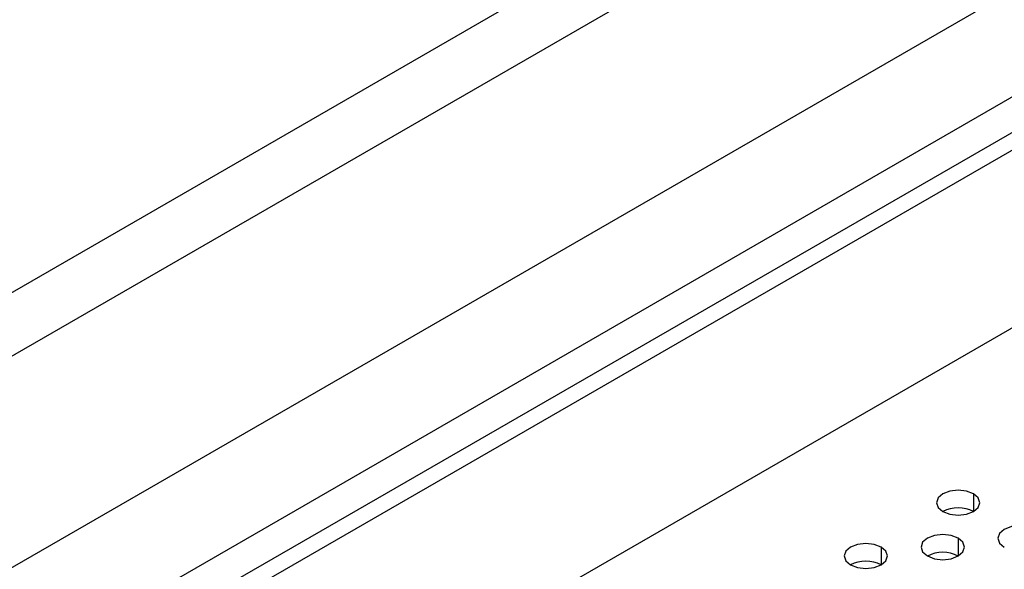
# Model space of a CAD drawing. Header units: millimetres. Extents: x 0 to 1118, y 0 to 864.
# Tile 192 of 256: x 926.95 to 931.48, y 660.58 to 663.11. Entities that reach past the tile are written whole.
import ezdxf

# ---------------------------------------------------------------- set-up
doc = ezdxf.new("R2010")
doc.units = ezdxf.units.MM

msp = doc.modelspace()

# ---------------------------------------------------------------- linework, layer by layer
at = {"color": 7, "linetype": 'Continuous', "lineweight": 25}
for p, q in [((913.1546, 653.9123), (939.4511, 669.0929)), ((939.5359, 668.8479), (913.2394, 653.6673)), ((901.7793, 646.0799), (940.9885, 668.7149)), ((941.1299, 668.3066), (901.9207, 645.6716)), ((935.8547, 665.098), (906.036, 647.8841)), ((935.9254, 665.0572), (906.1068, 647.8432)), ((936.1376, 664.3631), (905.8946, 646.9042))]:
    msp.add_line(p, q, dxfattribs=at)
at = {"color": 8, "linetype": 'Continuous', "lineweight": 25}
for p, q in [((931.3363, 660.9301), (931.3363, 660.8485)), ((931.2656, 660.726), (931.2656, 660.6444)), ((930.9121, 660.6852), (930.9121, 660.6036))]:
    msp.add_line(p, q, dxfattribs=at)
at = {"color": 7, "linetype": 'Continuous', "lineweight": 25, "flags": 128}
for points in [[(931.3363, 660.9301), (931.3039, 660.9427), (931.2656, 660.947), (931.2273, 660.9427), (931.1949, 660.9301), (931.1732, 660.9114), (931.1656, 660.8893), (931.1732, 660.8672), (931.1949, 660.8485)], [(931.1949, 660.8485), (931.2273, 660.836), (931.2656, 660.8316), (931.3039, 660.836), (931.3363, 660.8485), (931.358, 660.8672), (931.3656, 660.8893), (931.358, 660.9114), (931.3363, 660.9301)], [(931.6192, 660.7669), (931.5867, 660.7794), (931.5485, 660.7838), (931.5102, 660.7794), (931.4777, 660.7669), (931.4561, 660.7481), (931.4485, 660.726), (931.4561, 660.7039), (931.4777, 660.6852)], [(931.2656, 660.726), (931.2332, 660.7386), (931.1949, 660.7429), (931.1566, 660.7386), (931.1242, 660.726), (931.1025, 660.7073), (931.0949, 660.6852), (931.1025, 660.6631), (931.1242, 660.6444)], [(931.1242, 660.6444), (931.1566, 660.6319), (931.1949, 660.6275), (931.2332, 660.6319), (931.2656, 660.6444), (931.2873, 660.6631), (931.2949, 660.6852), (931.2873, 660.7073), (931.2656, 660.726)], [(930.9121, 660.6852), (930.8796, 660.6977), (930.8413, 660.7021), (930.8031, 660.6977), (930.7706, 660.6852), (930.749, 660.6665), (930.7413, 660.6444), (930.749, 660.6223), (930.7706, 660.6036)], [(930.7706, 660.6036), (930.8031, 660.5911), (930.8413, 660.5867), (930.8796, 660.5911), (930.9121, 660.6036), (930.9337, 660.6223), (930.9413, 660.6444), (930.9337, 660.6665), (930.9121, 660.6852)]]:
    msp.add_lwpolyline(points, dxfattribs=at)
at = {"color": 7, "linetype": 'Continuous', "lineweight": 25}
for centre in [(931.2656, 660.712), (931.1949, 660.5079), (930.8413, 660.4671)]:
    msp.add_arc(centre, 0.1537, 62.61, 117.3846, dxfattribs=at)

doc.saveas('drawing.dxf')
